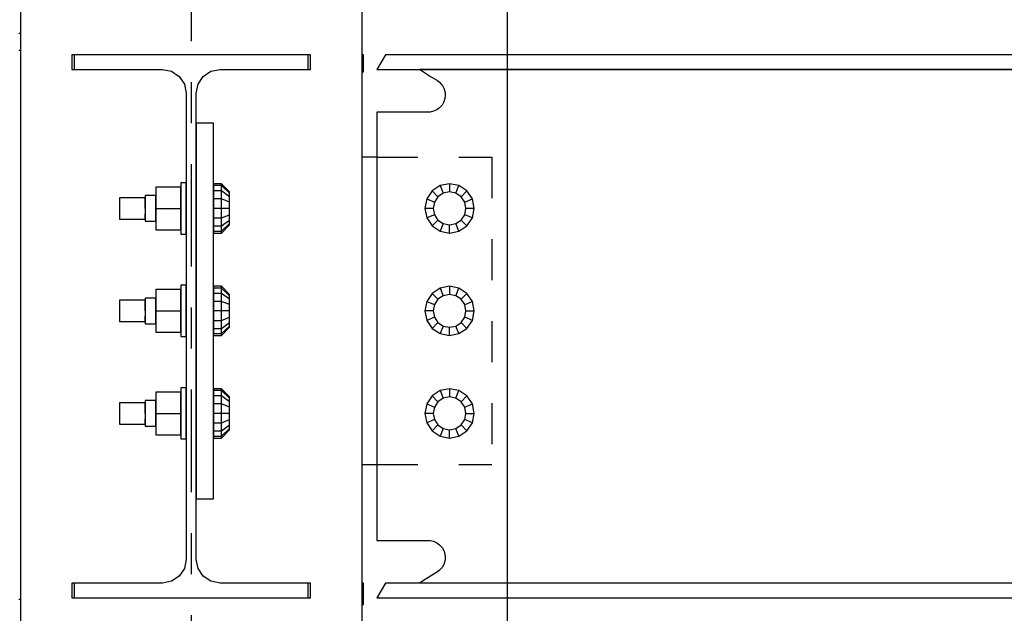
# Model space of a CAD drawing. Header units: inches. Extents: x -17.2 to 17.5, y -11.2 to 11.2.
# Tile 36 of 41: x 5.7 to 8.1, y 2.3 to 3.7. Entities that reach past the tile are written whole.
import ezdxf

# ---------------------------------------------------------------- set-up
doc = ezdxf.new("R2010")
doc.units = ezdxf.units.IN
doc.header["$LTSCALE"] = 2.5
doc.header["$MEASUREMENT"] = 0
doc.linetypes.add('SDS2_5', pattern=[0.04, 0.02, -0.02])
doc.linetypes.add('SDS2_7', pattern=[0.175, 0.1, -0.025, 0.025, -0.025])
doc.layers.add('Layer_0', color=7, linetype='Continuous')

msp = doc.modelspace()

# ---------------------------------------------------------------- linework, layer by layer
at = {"color": 1, "linetype": 'SDS2_7'}
msp.add_line((6.1661, 9.9811), (6.1661, -1.8971), dxfattribs=at)
at = {"color": 1, "linetype": 'Continuous'}
msp.add_line((6.9369, 3.9398), (6.9369, -1.1888), dxfattribs=at)
at = {"color": 1, "linetype": 'SDS2_5'}
for p, q in [((6.6192, 3.3982), (6.8992, 3.3982)), ((6.8992, 3.3982), (6.8992, 2.6482)), ((6.6192, 2.6482), (6.8992, 2.6482))]:
    msp.add_line(p, q, dxfattribs=at)
at = {"layer": 'Layer_0', "color": 2, "linetype": 'Continuous'}
for p, q in [((5.7494, 3.8982), (5.7494, 3.2612)), ((6.5828, 3.2612), (6.5828, 3.8982)), ((5.7494, 3.7002), (5.7455, 3.7002)), ((5.7494, 3.6586), (5.7455, 3.6586)), ((5.8814, 3.6482), (5.8749, 3.6482)), ((5.8749, 3.6482), (5.8749, 3.6123)), ((5.8814, 3.6123), (5.8814, 3.6482)), ((6.4508, 3.6482), (5.8814, 3.6482)), ((6.4574, 3.6482), (6.4508, 3.6482)), ((6.4508, 3.6482), (6.4508, 3.6123)), ((6.4574, 3.6123), (6.4574, 3.6482)), ((6.5867, 3.6482), (6.5828, 3.6482)), ((6.5867, 3.6065), (6.5867, 3.6482)), ((6.6399, 3.6482), (6.6192, 3.6123)), ((10.1661, 3.6482), (6.6399, 3.6482)), ((5.8749, 3.6123), (5.8814, 3.6123)), ((5.8814, 3.6123), (6.0959, 3.6123)), ((6.0959, 3.6123), (6.1181, 3.6079)), ((6.1181, 3.6079), (6.1368, 3.5954)), ((6.1954, 3.5954), (6.2141, 3.6079)), ((6.2141, 3.6079), (6.2363, 3.6123)), ((6.2363, 3.6123), (6.4508, 3.6123)), ((6.4508, 3.6123), (6.4574, 3.6123)), ((6.5828, 3.6065), (6.5867, 3.6065)), ((6.6192, 3.6123), (6.7234, 3.6123)), ((6.7234, 3.6123), (10.1661, 3.6123)), ((8.5932, 3.6123), (6.7234, 3.6123)), ((6.7234, 3.6123), (6.7304, 3.6079)), ((6.7304, 3.6079), (6.7502, 3.5954)), ((6.1368, 3.5954), (6.1494, 3.5766)), ((6.1828, 3.5766), (6.1954, 3.5954)), ((6.7502, 3.5954), (6.7665, 3.585)), ((6.7665, 3.585), (6.7665, 3.5849)), ((6.7665, 3.5849), (6.7721, 3.5808)), ((6.7721, 3.5808), (6.7759, 3.5766)), ((6.1494, 3.5766), (6.1538, 3.5544)), ((6.1784, 3.5544), (6.1828, 3.5766)), ((6.7759, 3.5766), (6.7779, 3.5743)), ((6.7779, 3.5743), (6.7823, 3.5668)), ((6.7823, 3.5668), (6.785, 3.5585)), ((6.785, 3.5585), (6.7854, 3.5544)), ((6.1538, 3.5544), (6.1538, 2.4169)), ((6.1784, 2.4169), (6.1784, 3.5544)), ((6.7823, 3.5329), (6.7779, 3.5253)), ((6.785, 3.5412), (6.7823, 3.5329)), ((6.7859, 3.5498), (6.785, 3.5412)), ((6.7854, 3.5544), (6.7859, 3.5498)), ((6.7442, 3.5082), (6.6192, 3.5082)), ((6.6192, 3.5082), (6.6192, 3.3218)), ((6.7443, 3.5084), (6.7442, 3.5082)), ((6.7486, 3.5084), (6.7443, 3.5084)), ((6.7571, 3.5102), (6.7486, 3.5084)), ((6.7651, 3.5137), (6.7571, 3.5102)), ((6.7721, 3.5189), (6.7651, 3.5137)), ((6.7779, 3.5253), (6.7721, 3.5189)), ((6.2201, 3.4815), (6.1784, 3.4815)), ((6.1784, 3.4815), (6.1784, 2.5648)), ((6.2201, 2.5648), (6.2201, 3.4815)), ((6.6192, 3.3982), (6.5828, 3.3982)), ((6.6192, 3.3218), (6.6192, 3.3021)), ((6.6192, 3.3021), (6.6192, 3.2442)), ((5.7494, 3.2612), (5.7494, 3.0112)), ((6.5828, 3.0347), (6.5828, 3.2612)), ((6.6192, 3.2442), (6.6192, 3.2246)), ((6.6192, 3.2246), (6.6192, 3.0651)), ((6.6192, 3.0651), (6.6192, 2.8218)), ((6.5828, 3.0112), (6.5828, 3.0347)), ((5.7494, 3.0112), (5.7494, 2.9857)), ((6.5828, 2.9857), (6.5828, 3.0112)), ((5.7494, 2.9857), (5.7494, 2.7612)), ((6.5828, 2.7847), (6.5828, 2.9857)), ((6.6192, 2.8218), (6.6192, 2.8021)), ((6.6192, 2.8021), (6.6192, 2.7847)), ((6.5828, 2.7612), (6.5828, 2.7847)), ((6.6192, 2.7847), (6.6192, 2.7617)), ((5.7494, 2.7612), (5.7494, 2.0648)), ((6.5828, 2.0648), (6.5828, 2.7612)), ((6.6192, 2.7617), (6.6192, 2.7246)), ((6.6192, 2.7246), (6.6192, 2.4632)), ((6.5828, 2.6482), (6.6192, 2.6482)), ((6.1784, 2.5648), (6.2201, 2.5648)), ((6.6192, 2.4632), (6.7442, 2.4632)), ((6.7442, 2.4632), (6.7443, 2.4629)), ((6.7443, 2.4629), (6.7486, 2.4629)), ((6.7486, 2.4629), (6.7571, 2.4611)), ((6.7571, 2.4611), (6.7651, 2.4576)), ((6.7651, 2.4576), (6.7721, 2.4525)), ((6.7721, 2.4525), (6.7779, 2.446)), ((6.7779, 2.446), (6.7823, 2.4384)), ((6.7823, 2.4384), (6.785, 2.4302)), ((6.785, 2.4302), (6.7859, 2.4215)), ((6.1538, 2.4169), (6.1494, 2.3947)), ((6.1828, 2.3947), (6.1784, 2.4169)), ((6.7823, 2.4045), (6.7779, 2.397)), ((6.785, 2.4128), (6.7823, 2.4045)), ((6.7854, 2.4169), (6.785, 2.4128)), ((6.7859, 2.4215), (6.7854, 2.4169)), ((6.1494, 2.3947), (6.1368, 2.376)), ((6.1954, 2.376), (6.1828, 2.3947)), ((6.7665, 2.3863), (6.7502, 2.376)), ((6.7721, 2.3905), (6.7665, 2.3864)), ((6.7665, 2.3864), (6.7665, 2.3863)), ((6.7759, 2.3947), (6.7721, 2.3905)), ((6.7779, 2.397), (6.7759, 2.3947)), ((5.8814, 2.359), (5.8749, 2.359)), ((5.8749, 2.359), (5.8749, 2.3232)), ((5.8814, 2.3232), (5.8814, 2.359)), ((6.0959, 2.359), (5.8814, 2.359)), ((6.1181, 2.3634), (6.0959, 2.359)), ((6.1368, 2.376), (6.1181, 2.3634)), ((6.2141, 2.3634), (6.1954, 2.376)), ((6.2363, 2.359), (6.2141, 2.3634)), ((6.4508, 2.359), (6.2363, 2.359)), ((6.4574, 2.359), (6.4508, 2.359)), ((6.4508, 2.359), (6.4508, 2.3232)), ((6.4574, 2.3232), (6.4574, 2.359)), ((6.5867, 2.359), (6.5828, 2.359)), ((6.5867, 2.3069), (6.5867, 2.359)), ((6.6399, 2.359), (6.6192, 2.3232)), ((6.7234, 2.359), (6.6399, 2.359)), ((6.7304, 2.3634), (6.7234, 2.359)), ((9.6661, 2.359), (6.7234, 2.359)), ((6.7502, 2.376), (6.7304, 2.3634)), ((5.7455, 2.32), (5.7494, 2.32)), ((5.8749, 2.3232), (5.8814, 2.3232)), ((5.8814, 2.3232), (6.4508, 2.3232)), ((6.4508, 2.3232), (6.4574, 2.3232)), ((6.5828, 2.3069), (6.5867, 2.3069)), ((6.6192, 2.3232), (9.6661, 2.3232))]:
    msp.add_line(p, q, dxfattribs=at)
at = {"layer": 'Layer_0', "color": 1, "linetype": 'Continuous'}
for p, q in [((6.1406, 3.3252), (6.0794, 3.3252)), ((6.0794, 3.3252), (6.0794, 3.2732)), ((6.1536, 3.3357), (6.1406, 3.3357)), ((6.1406, 3.3357), (6.1406, 3.3309)), ((6.1406, 3.3309), (6.1406, 3.3174)), ((6.1406, 3.2732), (6.1406, 3.3252)), ((6.1406, 3.3174), (6.1406, 3.2971)), ((6.1536, 3.3309), (6.1536, 3.3357)), ((6.1536, 3.3174), (6.1536, 3.3309)), ((6.1536, 3.2971), (6.1536, 3.3174)), ((6.2398, 3.3333), (6.2202, 3.3333)), ((6.2202, 3.3333), (6.2202, 3.3287)), ((6.2398, 3.3287), (6.2202, 3.3287)), ((6.2202, 3.3287), (6.2202, 3.3157)), ((6.2398, 3.3157), (6.2202, 3.3157)), ((6.2202, 3.3157), (6.2202, 3.2962)), ((6.2398, 3.3287), (6.2398, 3.3333)), ((6.2593, 3.3133), (6.2398, 3.3333)), ((6.2398, 3.3157), (6.2398, 3.3287)), ((6.2593, 3.3102), (6.2398, 3.3287)), ((6.2398, 3.2962), (6.2398, 3.3157)), ((6.2593, 3.3015), (6.2398, 3.3157)), ((6.7538, 3.3157), (6.7407, 3.2962)), ((6.7733, 3.3287), (6.7538, 3.3157)), ((6.768, 3.3015), (6.7538, 3.3157)), ((6.7963, 3.3333), (6.7733, 3.3287)), ((6.7733, 3.3287), (6.781, 3.3102)), ((6.8193, 3.3287), (6.7963, 3.3333)), ((6.7963, 3.3333), (6.7963, 3.3133)), ((6.8117, 3.3102), (6.8193, 3.3287)), ((6.8388, 3.3157), (6.8193, 3.3287)), ((6.8247, 3.3015), (6.8388, 3.3157)), ((6.8519, 3.2962), (6.8388, 3.3157)), ((6.0534, 3.2992), (5.9909, 3.2992)), ((5.9909, 3.2992), (5.9909, 3.2957)), ((5.9909, 3.2957), (5.9909, 3.2862)), ((6.0794, 3.3044), (6.0534, 3.3044)), ((6.0534, 3.3044), (6.0534, 3.3002)), ((6.0534, 3.3002), (6.0534, 3.2888)), ((6.0534, 3.2957), (6.0534, 3.2992)), ((6.0534, 3.2862), (6.0534, 3.2957)), ((6.0794, 3.3002), (6.0794, 3.3044)), ((6.0794, 3.2888), (6.0794, 3.3002)), ((6.1406, 3.2971), (6.1406, 3.2732)), ((6.1538, 3.3044), (6.1536, 3.3044)), ((6.1536, 3.3044), (6.1536, 3.3002)), ((6.1536, 3.3002), (6.1536, 3.2888)), ((6.1536, 3.2732), (6.1536, 3.2971)), ((6.2202, 3.3044), (6.2201, 3.3044)), ((6.2202, 3.3002), (6.2202, 3.3044)), ((6.2202, 3.2888), (6.2202, 3.3002)), ((6.2398, 3.2962), (6.2202, 3.2962)), ((6.2202, 3.2962), (6.2202, 3.2732)), ((6.2398, 3.2732), (6.2398, 3.2962)), ((6.2593, 3.2885), (6.2398, 3.2962)), ((6.2593, 3.3102), (6.2593, 3.3133)), ((6.2593, 3.3015), (6.2593, 3.3102)), ((6.2593, 3.2885), (6.2593, 3.3015)), ((6.7407, 3.2962), (6.7362, 3.2732)), ((6.7407, 3.2962), (6.7593, 3.2885)), ((6.768, 3.3015), (6.7593, 3.2885)), ((6.781, 3.3102), (6.768, 3.3015)), ((6.7963, 3.3133), (6.781, 3.3102)), ((6.8117, 3.3102), (6.7963, 3.3133)), ((6.8247, 3.3015), (6.8117, 3.3102)), ((6.8334, 3.2885), (6.8247, 3.3015)), ((6.8334, 3.2885), (6.8519, 3.2962)), ((6.8565, 3.2732), (6.8519, 3.2962)), ((5.9909, 3.2862), (5.9909, 3.2732)), ((5.9909, 3.2732), (5.9909, 3.2601)), ((6.0534, 3.2888), (6.0534, 3.2732)), ((6.0534, 3.2732), (6.0534, 3.2862)), ((6.0534, 3.2732), (6.0534, 3.2575)), ((6.0794, 3.2732), (6.0794, 3.2888)), ((6.0794, 3.2575), (6.0794, 3.2732)), ((6.0794, 3.2732), (6.1406, 3.2732)), ((6.0794, 3.2732), (6.0794, 3.2211)), ((6.1406, 3.2732), (6.1406, 3.2492)), ((6.1406, 3.2211), (6.1406, 3.2732)), ((6.1536, 3.2888), (6.1536, 3.2732)), ((6.1536, 3.2492), (6.1536, 3.2732)), ((6.1536, 3.2732), (6.1536, 3.2575)), ((6.2202, 3.2732), (6.2202, 3.2888)), ((6.2398, 3.2732), (6.2202, 3.2732)), ((6.2202, 3.2732), (6.2202, 3.2501)), ((6.2202, 3.2575), (6.2202, 3.2732)), ((6.2398, 3.2501), (6.2398, 3.2732)), ((6.2593, 3.2732), (6.2398, 3.2732)), ((6.2593, 3.2732), (6.2593, 3.2885)), ((6.2593, 3.2578), (6.2593, 3.2732)), ((6.7562, 3.2732), (6.7362, 3.2732)), ((6.7362, 3.2732), (6.7407, 3.2501)), ((6.7593, 3.2885), (6.7562, 3.2732)), ((6.7562, 3.2732), (6.7593, 3.2578)), ((6.8364, 3.2732), (6.8334, 3.2885)), ((6.8334, 3.2578), (6.8364, 3.2732)), ((6.8565, 3.2732), (6.8364, 3.2732)), ((6.8519, 3.2501), (6.8565, 3.2732)), ((5.9909, 3.2601), (5.9909, 3.2506)), ((5.9909, 3.2506), (5.9909, 3.2471)), ((5.9909, 3.2471), (6.0534, 3.2471)), ((6.0534, 3.2506), (6.0534, 3.2601)), ((6.0534, 3.2575), (6.0534, 3.2461)), ((6.0534, 3.2471), (6.0534, 3.2506)), ((6.0534, 3.2461), (6.0534, 3.2419)), ((6.0794, 3.2461), (6.0794, 3.2575)), ((6.0794, 3.2419), (6.0794, 3.2461)), ((6.1406, 3.2492), (6.1406, 3.229)), ((6.1536, 3.2575), (6.1536, 3.2461)), ((6.1536, 3.229), (6.1536, 3.2492)), ((6.1536, 3.2461), (6.1536, 3.2419)), ((6.2202, 3.2461), (6.2202, 3.2575)), ((6.2202, 3.2501), (6.2398, 3.2501)), ((6.2202, 3.2501), (6.2202, 3.2306)), ((6.2202, 3.2419), (6.2202, 3.2461)), ((6.2398, 3.2501), (6.2593, 3.2578)), ((6.2398, 3.2306), (6.2398, 3.2501)), ((6.2398, 3.2306), (6.2593, 3.2448)), ((6.2593, 3.2448), (6.2593, 3.2578)), ((6.2593, 3.2361), (6.2593, 3.2448)), ((6.7593, 3.2578), (6.7407, 3.2501)), ((6.7407, 3.2501), (6.7538, 3.2306)), ((6.768, 3.2448), (6.7538, 3.2306)), ((6.7593, 3.2578), (6.768, 3.2448)), ((6.768, 3.2448), (6.781, 3.2361)), ((6.8117, 3.2361), (6.8247, 3.2448)), ((6.8247, 3.2448), (6.8334, 3.2578)), ((6.8247, 3.2448), (6.8388, 3.2306)), ((6.8519, 3.2501), (6.8334, 3.2578)), ((6.8388, 3.2306), (6.8519, 3.2501)), ((6.0534, 3.2419), (6.0794, 3.2419)), ((6.0794, 3.2211), (6.1406, 3.2211)), ((6.1406, 3.229), (6.1406, 3.2154)), ((6.1536, 3.2419), (6.1538, 3.2419)), ((6.1536, 3.2154), (6.1536, 3.229)), ((6.2201, 3.2419), (6.2202, 3.2419)), ((6.2202, 3.2306), (6.2398, 3.2306)), ((6.2202, 3.2306), (6.2202, 3.2176)), ((6.2398, 3.2176), (6.2593, 3.2361)), ((6.2398, 3.213), (6.2593, 3.2331)), ((6.2398, 3.2176), (6.2398, 3.2306)), ((6.2593, 3.2331), (6.2593, 3.2361)), ((6.7538, 3.2306), (6.7733, 3.2176)), ((6.781, 3.2361), (6.7733, 3.2176)), ((6.781, 3.2361), (6.7963, 3.2331)), ((6.7963, 3.2331), (6.8117, 3.2361)), ((6.7963, 3.213), (6.7963, 3.2331)), ((6.8193, 3.2176), (6.8117, 3.2361)), ((6.8193, 3.2176), (6.8388, 3.2306)), ((6.1406, 3.2154), (6.1406, 3.2107)), ((6.1406, 3.2107), (6.1536, 3.2107)), ((6.1536, 3.2107), (6.1536, 3.2154)), ((6.2202, 3.2176), (6.2398, 3.2176)), ((6.2202, 3.2176), (6.2202, 3.213)), ((6.2202, 3.213), (6.2398, 3.213)), ((6.2398, 3.213), (6.2398, 3.2176)), ((6.7733, 3.2176), (6.7963, 3.213)), ((6.7963, 3.213), (6.8193, 3.2176)), ((6.1406, 3.0752), (6.0794, 3.0752)), ((6.0794, 3.0752), (6.0794, 3.0232)), ((6.1536, 3.0857), (6.1406, 3.0857)), ((6.1406, 3.0857), (6.1406, 3.0809)), ((6.1406, 3.0809), (6.1406, 3.0674)), ((6.1406, 3.0232), (6.1406, 3.0752)), ((6.1536, 3.0809), (6.1536, 3.0857)), ((6.1536, 3.0674), (6.1536, 3.0809)), ((6.2398, 3.0833), (6.2202, 3.0833)), ((6.2202, 3.0833), (6.2202, 3.0787)), ((6.2398, 3.0787), (6.2202, 3.0787)), ((6.2202, 3.0787), (6.2202, 3.0657)), ((6.2398, 3.0787), (6.2398, 3.0833)), ((6.2593, 3.0633), (6.2398, 3.0833)), ((6.2398, 3.0657), (6.2398, 3.0787)), ((6.2593, 3.0602), (6.2398, 3.0787)), ((6.7733, 3.0787), (6.7538, 3.0657)), ((6.7963, 3.0833), (6.7733, 3.0787)), ((6.7733, 3.0787), (6.781, 3.0602)), ((6.8193, 3.0787), (6.7963, 3.0833)), ((6.7963, 3.0833), (6.7963, 3.0633)), ((6.8117, 3.0602), (6.8193, 3.0787)), ((6.8388, 3.0657), (6.8193, 3.0787)), ((6.0794, 3.0544), (6.0534, 3.0544)), ((6.0534, 3.0544), (6.0534, 3.0502)), ((6.0794, 3.0502), (6.0794, 3.0544)), ((6.1406, 3.0674), (6.1406, 3.0471)), ((6.1536, 3.0471), (6.1536, 3.0674)), ((6.1538, 3.0544), (6.1536, 3.0544)), ((6.1536, 3.0544), (6.1536, 3.0502)), ((6.2202, 3.0544), (6.2201, 3.0544)), ((6.2398, 3.0657), (6.2202, 3.0657)), ((6.2202, 3.0657), (6.2202, 3.0462)), ((6.2202, 3.0502), (6.2202, 3.0544)), ((6.2398, 3.0462), (6.2398, 3.0657)), ((6.2593, 3.0515), (6.2398, 3.0657)), ((6.2593, 3.0602), (6.2593, 3.0633)), ((6.2593, 3.0515), (6.2593, 3.0602)), ((6.2593, 3.0385), (6.2593, 3.0515)), ((6.7538, 3.0657), (6.7407, 3.0462)), ((6.7538, 3.0657), (6.768, 3.0515)), ((6.768, 3.0515), (6.7593, 3.0385)), ((6.781, 3.0602), (6.768, 3.0515)), ((6.7963, 3.0633), (6.781, 3.0602)), ((6.8117, 3.0602), (6.7963, 3.0633)), ((6.8247, 3.0515), (6.8117, 3.0602)), ((6.8247, 3.0515), (6.8388, 3.0657)), ((6.8334, 3.0385), (6.8247, 3.0515)), ((6.8519, 3.0462), (6.8388, 3.0657)), ((6.0534, 3.0492), (5.9909, 3.0492)), ((5.9909, 3.0492), (5.9909, 3.0457)), ((5.9909, 3.0457), (5.9909, 3.0362)), ((5.9909, 3.0362), (5.9909, 3.0232)), ((6.0534, 3.0502), (6.0534, 3.0388)), ((6.0534, 3.0457), (6.0534, 3.0492)), ((6.0534, 3.0362), (6.0534, 3.0457)), ((6.0534, 3.0388), (6.0534, 3.0232)), ((6.0534, 3.0232), (6.0534, 3.0362)), ((6.0794, 3.0388), (6.0794, 3.0502)), ((6.0794, 3.0232), (6.0794, 3.0388)), ((6.1406, 3.0471), (6.1406, 3.0232)), ((6.1536, 3.0502), (6.1536, 3.0388)), ((6.1536, 3.0232), (6.1536, 3.0471)), ((6.1536, 3.0388), (6.1536, 3.0232)), ((6.2202, 3.0388), (6.2202, 3.0502)), ((6.2398, 3.0462), (6.2202, 3.0462)), ((6.2202, 3.0462), (6.2202, 3.0232)), ((6.2202, 3.0232), (6.2202, 3.0388)), ((6.2398, 3.0232), (6.2398, 3.0462)), ((6.2593, 3.0385), (6.2398, 3.0462)), ((6.2593, 3.0232), (6.2593, 3.0385)), ((6.7407, 3.0462), (6.7362, 3.0232)), ((6.7407, 3.0462), (6.7593, 3.0385)), ((6.7593, 3.0385), (6.7562, 3.0232)), ((6.8334, 3.0385), (6.8519, 3.0462)), ((6.8364, 3.0232), (6.8334, 3.0385)), ((6.8565, 3.0232), (6.8519, 3.0462)), ((5.9909, 3.0232), (5.9909, 3.0101)), ((5.9909, 3.0101), (5.9909, 3.0006)), ((6.0534, 3.0232), (6.0534, 3.0075)), ((6.0534, 3.0006), (6.0534, 3.0101)), ((6.0534, 3.0075), (6.0534, 2.9961)), ((6.0794, 3.0075), (6.0794, 3.0232)), ((6.0794, 3.0232), (6.1406, 3.0232)), ((6.0794, 3.0232), (6.0794, 2.9711)), ((6.0794, 2.9961), (6.0794, 3.0075)), ((6.1406, 3.0232), (6.1406, 2.9992)), ((6.1406, 2.9711), (6.1406, 3.0232)), ((6.1536, 2.9992), (6.1536, 3.0232)), ((6.1536, 3.0232), (6.1536, 3.0075)), ((6.1536, 3.0075), (6.1536, 2.9961)), ((6.2398, 3.0232), (6.2202, 3.0232)), ((6.2202, 3.0232), (6.2202, 3.0001)), ((6.2202, 3.0075), (6.2202, 3.0232)), ((6.2202, 2.9961), (6.2202, 3.0075)), ((6.2398, 3.0001), (6.2398, 3.0232)), ((6.2593, 3.0232), (6.2398, 3.0232)), ((6.2398, 3.0001), (6.2593, 3.0078)), ((6.2593, 3.0078), (6.2593, 3.0232)), ((6.2593, 2.9948), (6.2593, 3.0078)), ((6.7562, 3.0232), (6.7362, 3.0232)), ((6.7362, 3.0232), (6.7407, 3.0001)), ((6.7593, 3.0078), (6.7407, 3.0001)), ((6.7562, 3.0232), (6.7593, 3.0078)), ((6.7593, 3.0078), (6.768, 2.9948)), ((6.8247, 2.9948), (6.8334, 3.0078)), ((6.8334, 3.0078), (6.8364, 3.0232)), ((6.8519, 3.0001), (6.8334, 3.0078)), ((6.8364, 3.0232), (6.8565, 3.0232)), ((6.8519, 3.0001), (6.8565, 3.0232)), ((5.9909, 3.0006), (5.9909, 2.9971)), ((5.9909, 2.9971), (6.0534, 2.9971)), ((6.0534, 2.9971), (6.0534, 3.0006)), ((6.0534, 2.9961), (6.0534, 2.9919)), ((6.0534, 2.9919), (6.0794, 2.9919)), ((6.0794, 2.9919), (6.0794, 2.9961)), ((6.1406, 2.9992), (6.1406, 2.979)), ((6.1406, 2.979), (6.1406, 2.9654)), ((6.1536, 2.979), (6.1536, 2.9992)), ((6.1536, 2.9961), (6.1536, 2.9919)), ((6.1536, 2.9919), (6.1538, 2.9919)), ((6.1536, 2.9654), (6.1536, 2.979)), ((6.2201, 2.9919), (6.2202, 2.9919)), ((6.2202, 3.0001), (6.2398, 3.0001)), ((6.2202, 3.0001), (6.2202, 2.9806)), ((6.2202, 2.9919), (6.2202, 2.9961)), ((6.2202, 2.9806), (6.2398, 2.9806)), ((6.2202, 2.9806), (6.2202, 2.9676)), ((6.2398, 2.9806), (6.2398, 3.0001)), ((6.2398, 2.9806), (6.2593, 2.9948)), ((6.2398, 2.9676), (6.2593, 2.9861)), ((6.2398, 2.963), (6.2593, 2.9831)), ((6.2398, 2.9676), (6.2398, 2.9806)), ((6.2593, 2.9861), (6.2593, 2.9948)), ((6.2593, 2.9831), (6.2593, 2.9861)), ((6.7407, 3.0001), (6.7538, 2.9806)), ((6.768, 2.9948), (6.7538, 2.9806)), ((6.7538, 2.9806), (6.7733, 2.9676)), ((6.768, 2.9948), (6.781, 2.9861)), ((6.781, 2.9861), (6.7733, 2.9676)), ((6.781, 2.9861), (6.7963, 2.9831)), ((6.7963, 2.9831), (6.8117, 2.9861)), ((6.7963, 2.963), (6.7963, 2.9831)), ((6.8117, 2.9861), (6.8247, 2.9948)), ((6.8193, 2.9676), (6.8117, 2.9861)), ((6.8193, 2.9676), (6.8388, 2.9806)), ((6.8388, 2.9806), (6.8247, 2.9948)), ((6.8388, 2.9806), (6.8519, 3.0001)), ((6.0794, 2.9711), (6.1406, 2.9711)), ((6.1406, 2.9654), (6.1406, 2.9607)), ((6.1406, 2.9607), (6.1536, 2.9607)), ((6.1536, 2.9607), (6.1536, 2.9654)), ((6.2202, 2.9676), (6.2398, 2.9676)), ((6.2202, 2.9676), (6.2202, 2.963)), ((6.2202, 2.963), (6.2398, 2.963)), ((6.2398, 2.963), (6.2398, 2.9676)), ((6.7733, 2.9676), (6.7963, 2.963)), ((6.7963, 2.963), (6.8193, 2.9676)), ((6.1536, 2.8357), (6.1406, 2.8357)), ((6.1406, 2.8357), (6.1406, 2.8309)), ((6.1536, 2.8309), (6.1536, 2.8357)), ((6.1406, 2.8252), (6.0794, 2.8252)), ((6.0794, 2.8252), (6.0794, 2.7732)), ((6.1406, 2.8309), (6.1406, 2.8174)), ((6.1406, 2.7732), (6.1406, 2.8252)), ((6.1406, 2.8174), (6.1406, 2.7971)), ((6.1536, 2.8174), (6.1536, 2.8309)), ((6.1536, 2.7971), (6.1536, 2.8174)), ((6.2398, 2.8333), (6.2202, 2.8333)), ((6.2202, 2.8333), (6.2202, 2.8287)), ((6.2398, 2.8287), (6.2202, 2.8287)), ((6.2202, 2.8287), (6.2202, 2.8157)), ((6.2398, 2.8157), (6.2202, 2.8157)), ((6.2202, 2.8157), (6.2202, 2.7962)), ((6.2398, 2.8287), (6.2398, 2.8333)), ((6.2593, 2.8133), (6.2398, 2.8333)), ((6.2398, 2.8157), (6.2398, 2.8287)), ((6.2593, 2.8102), (6.2398, 2.8287)), ((6.2398, 2.7962), (6.2398, 2.8157)), ((6.2593, 2.8015), (6.2398, 2.8157)), ((6.2593, 2.8102), (6.2593, 2.8133)), ((6.7538, 2.8157), (6.7407, 2.7962)), ((6.7733, 2.8287), (6.7538, 2.8157)), ((6.7538, 2.8157), (6.768, 2.8015)), ((6.7963, 2.8333), (6.7733, 2.8287)), ((6.7733, 2.8287), (6.781, 2.8102)), ((6.7963, 2.8133), (6.781, 2.8102)), ((6.8193, 2.8287), (6.7963, 2.8333)), ((6.7963, 2.8333), (6.7963, 2.8133)), ((6.8117, 2.8102), (6.7963, 2.8133)), ((6.8117, 2.8102), (6.8193, 2.8287)), ((6.8388, 2.8157), (6.8193, 2.8287)), ((6.8247, 2.8015), (6.8388, 2.8157)), ((6.8519, 2.7962), (6.8388, 2.8157)), ((6.0534, 2.7992), (5.9909, 2.7992)), ((5.9909, 2.7992), (5.9909, 2.7957)), ((5.9909, 2.7957), (5.9909, 2.7862)), ((6.0794, 2.8044), (6.0534, 2.8044)), ((6.0534, 2.8044), (6.0534, 2.8002)), ((6.0534, 2.8002), (6.0534, 2.7888)), ((6.0534, 2.7957), (6.0534, 2.7992)), ((6.0534, 2.7862), (6.0534, 2.7957)), ((6.0534, 2.7888), (6.0534, 2.7732)), ((6.0794, 2.8002), (6.0794, 2.8044)), ((6.0794, 2.7888), (6.0794, 2.8002)), ((6.0794, 2.7732), (6.0794, 2.7888)), ((6.1406, 2.7971), (6.1406, 2.7732)), ((6.1538, 2.8044), (6.1536, 2.8044)), ((6.1536, 2.8044), (6.1536, 2.8002)), ((6.1536, 2.8002), (6.1536, 2.7888)), ((6.1536, 2.7732), (6.1536, 2.7971)), ((6.1536, 2.7888), (6.1536, 2.7732)), ((6.2202, 2.8044), (6.2201, 2.8044)), ((6.2202, 2.8002), (6.2202, 2.8044)), ((6.2202, 2.7888), (6.2202, 2.8002)), ((6.2398, 2.7962), (6.2202, 2.7962)), ((6.2202, 2.7962), (6.2202, 2.7732)), ((6.2202, 2.7732), (6.2202, 2.7888)), ((6.2398, 2.7732), (6.2398, 2.7962)), ((6.2593, 2.7885), (6.2398, 2.7962)), ((6.2593, 2.8015), (6.2593, 2.8102)), ((6.2593, 2.7885), (6.2593, 2.8015)), ((6.2593, 2.7732), (6.2593, 2.7885)), ((6.7407, 2.7962), (6.7362, 2.7732)), ((6.7407, 2.7962), (6.7593, 2.7885)), ((6.7593, 2.7885), (6.7562, 2.7732)), ((6.768, 2.8015), (6.7593, 2.7885)), ((6.781, 2.8102), (6.768, 2.8015)), ((6.8247, 2.8015), (6.8117, 2.8102)), ((6.8334, 2.7885), (6.8247, 2.8015)), ((6.8334, 2.7885), (6.8519, 2.7962)), ((6.8364, 2.7732), (6.8334, 2.7885)), ((6.8565, 2.7732), (6.8519, 2.7962)), ((5.9909, 2.7862), (5.9909, 2.7732)), ((5.9909, 2.7732), (5.9909, 2.7601)), ((6.0534, 2.7732), (6.0534, 2.7862)), ((6.0534, 2.7732), (6.0534, 2.7575)), ((6.0794, 2.7575), (6.0794, 2.7732)), ((6.0794, 2.7732), (6.1406, 2.7732)), ((6.0794, 2.7732), (6.0794, 2.7211)), ((6.1406, 2.7732), (6.1406, 2.7492)), ((6.1406, 2.7211), (6.1406, 2.7732)), ((6.1536, 2.7492), (6.1536, 2.7732)), ((6.1536, 2.7732), (6.1536, 2.7575)), ((6.2398, 2.7732), (6.2202, 2.7732)), ((6.2202, 2.7732), (6.2202, 2.7501)), ((6.2202, 2.7575), (6.2202, 2.7732)), ((6.2398, 2.7501), (6.2398, 2.7732)), ((6.2593, 2.7732), (6.2398, 2.7732)), ((6.2593, 2.7578), (6.2593, 2.7732)), ((6.7562, 2.7732), (6.7362, 2.7732)), ((6.7362, 2.7732), (6.7407, 2.7501)), ((6.7562, 2.7732), (6.7593, 2.7578)), ((6.8334, 2.7578), (6.8364, 2.7732)), ((6.8364, 2.7732), (6.8565, 2.7732)), ((6.8519, 2.7501), (6.8565, 2.7732)), ((5.9909, 2.7601), (5.9909, 2.7506)), ((5.9909, 2.7506), (5.9909, 2.7471)), ((5.9909, 2.7471), (6.0534, 2.7471)), ((6.0534, 2.7506), (6.0534, 2.7601)), ((6.0534, 2.7575), (6.0534, 2.7461)), ((6.0534, 2.7471), (6.0534, 2.7506)), ((6.0534, 2.7461), (6.0534, 2.7419)), ((6.0534, 2.7419), (6.0794, 2.7419)), ((6.0794, 2.7461), (6.0794, 2.7575)), ((6.0794, 2.7419), (6.0794, 2.7461)), ((6.1406, 2.7492), (6.1406, 2.729)), ((6.1536, 2.7575), (6.1536, 2.7461)), ((6.1536, 2.729), (6.1536, 2.7492)), ((6.1536, 2.7461), (6.1536, 2.7419)), ((6.1536, 2.7419), (6.1538, 2.7419)), ((6.2201, 2.7419), (6.2202, 2.7419)), ((6.2202, 2.7461), (6.2202, 2.7575)), ((6.2202, 2.7501), (6.2398, 2.7501)), ((6.2202, 2.7501), (6.2202, 2.7306)), ((6.2202, 2.7419), (6.2202, 2.7461)), ((6.2398, 2.7501), (6.2593, 2.7578)), ((6.2398, 2.7306), (6.2398, 2.7501)), ((6.2398, 2.7306), (6.2593, 2.7448)), ((6.2593, 2.7448), (6.2593, 2.7578)), ((6.2593, 2.7361), (6.2593, 2.7448)), ((6.7593, 2.7578), (6.7407, 2.7501)), ((6.7407, 2.7501), (6.7538, 2.7306)), ((6.768, 2.7448), (6.7538, 2.7306)), ((6.7593, 2.7578), (6.768, 2.7448)), ((6.768, 2.7448), (6.781, 2.7361)), ((6.8117, 2.7361), (6.8247, 2.7448)), ((6.8247, 2.7448), (6.8334, 2.7578)), ((6.8247, 2.7448), (6.8388, 2.7306)), ((6.8519, 2.7501), (6.8334, 2.7578)), ((6.8388, 2.7306), (6.8519, 2.7501)), ((6.0794, 2.7211), (6.1406, 2.7211)), ((6.1406, 2.729), (6.1406, 2.7154)), ((6.1406, 2.7154), (6.1406, 2.7107)), ((6.1536, 2.7154), (6.1536, 2.729)), ((6.1536, 2.7107), (6.1536, 2.7154)), ((6.2202, 2.7306), (6.2398, 2.7306)), ((6.2202, 2.7306), (6.2202, 2.7176)), ((6.2202, 2.7176), (6.2398, 2.7176)), ((6.2202, 2.7176), (6.2202, 2.713)), ((6.2398, 2.7176), (6.2593, 2.7361)), ((6.2398, 2.713), (6.2593, 2.7331)), ((6.2398, 2.7176), (6.2398, 2.7306)), ((6.2398, 2.713), (6.2398, 2.7176)), ((6.2593, 2.7331), (6.2593, 2.7361)), ((6.7538, 2.7306), (6.7733, 2.7176)), ((6.781, 2.7361), (6.7733, 2.7176)), ((6.7733, 2.7176), (6.7963, 2.713)), ((6.781, 2.7361), (6.7963, 2.7331)), ((6.7963, 2.7331), (6.8117, 2.7361)), ((6.7963, 2.713), (6.7963, 2.7331)), ((6.7963, 2.713), (6.8193, 2.7176)), ((6.8193, 2.7176), (6.8117, 2.7361)), ((6.8193, 2.7176), (6.8388, 2.7306)), ((6.1406, 2.7107), (6.1536, 2.7107)), ((6.2202, 2.713), (6.2398, 2.713))]:
    msp.add_line(p, q, dxfattribs=at)

doc.saveas('drawing.dxf')
